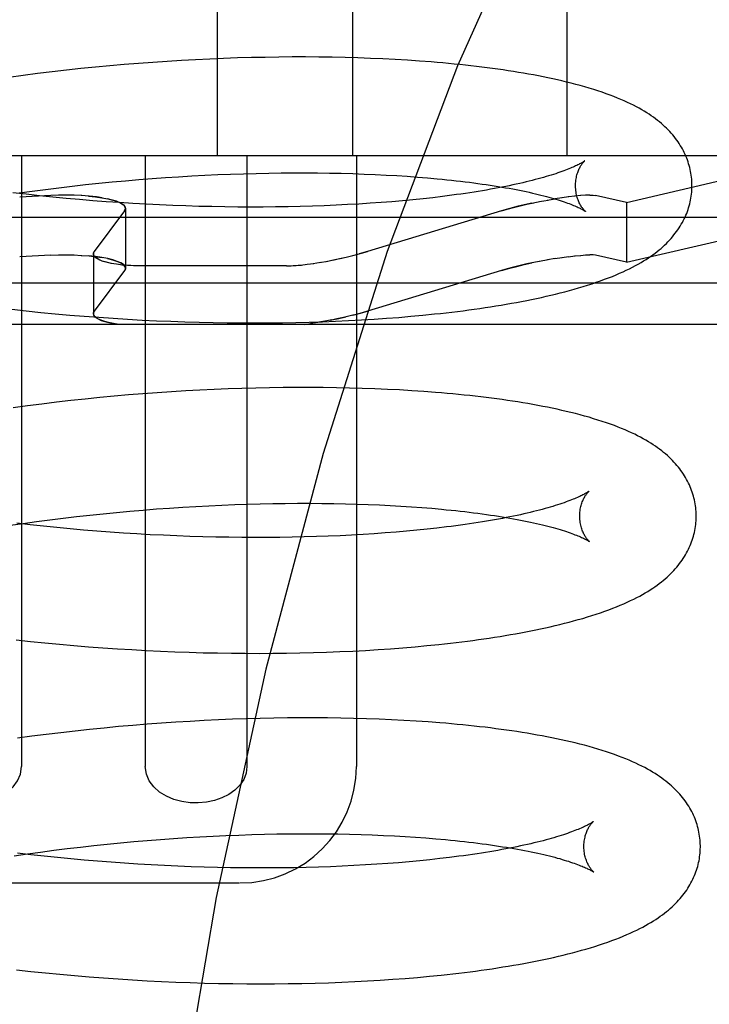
# Model space of a CAD drawing. Header units: inches. Extents: x 0 to 204, y 0 to 132.
# Tile 86 of 112: x 116.632 to 116.751, y 48.8 to 48.969. Entities that reach past the tile are written whole.
import ezdxf

# ---------------------------------------------------------------- set-up
doc = ezdxf.new("R2010")
doc.units = ezdxf.units.IN
doc.header["$LTSCALE"] = 11.243375
doc.header["$MEASUREMENT"] = 0
doc.linetypes.add('HIDDEN', pattern=[0.2, 0.1, -0.1])
doc.layers.add('DEFAULT_2', color=8, linetype='HIDDEN')

msp = doc.modelspace()

# ---------------------------------------------------------------- linework, layer by layer
at = {"layer": 'DEFAULT_2', "color": 8, "linetype": 'HIDDEN'}
for p, q in [((116.66613, 49.10209), (116.66613, 48.94584)), ((116.68942, 49.10209), (116.68942, 48.94584)), ((116.72618, 49.10209), (116.72618, 48.94584)), ((116.65512, 48.96188), (116.65266, 48.9617)), ((116.65757, 48.96205), (116.65512, 48.96188)), ((116.66002, 48.9622), (116.65757, 48.96205)), ((116.66245, 48.96233), (116.66002, 48.9622)), ((116.66487, 48.96245), (116.66245, 48.96233)), ((116.66727, 48.96255), (116.66487, 48.96245)), ((116.66967, 48.96263), (116.66727, 48.96255)), ((116.67204, 48.96269), (116.66967, 48.96263)), ((116.6744, 48.96274), (116.67204, 48.96269)), ((116.67674, 48.96278), (116.6744, 48.96274)), ((116.67906, 48.9628), (116.67674, 48.96278)), ((116.68135, 48.9628), (116.67906, 48.9628)), ((116.68363, 48.96278), (116.68135, 48.9628)), ((116.68588, 48.96275), (116.68363, 48.96278)), ((116.68811, 48.96271), (116.68588, 48.96275)), ((116.69031, 48.96264), (116.68811, 48.96271)), ((116.69248, 48.96257), (116.69031, 48.96264)), ((116.69463, 48.96247), (116.69248, 48.96257)), ((116.69674, 48.96237), (116.69463, 48.96247)), ((116.69883, 48.96224), (116.69674, 48.96237)), ((116.70089, 48.9621), (116.69883, 48.96224)), ((116.63779, 48.96025), (116.63531, 48.95994)), ((116.64028, 48.96053), (116.63779, 48.96025)), ((116.64276, 48.9608), (116.64028, 48.96053)), ((116.64524, 48.96105), (116.64276, 48.9608)), ((116.64772, 48.96128), (116.64524, 48.96105)), ((116.65019, 48.9615), (116.64772, 48.96128)), ((116.65266, 48.9617), (116.65019, 48.9615)), ((116.63283, 48.95962), (116.63036, 48.95929)), ((116.63531, 48.95994), (116.63283, 48.95962)), ((116.77082, 48.94584), (116.51555, 48.94584)), ((116.63257, 48.94584), (116.63257, 48.84084)), ((116.6538, 48.94584), (116.6538, 48.84084)), ((116.67127, 48.94584), (116.67127, 48.84084)), ((116.69006, 48.94584), (116.69006, 48.84084)), ((116.73646, 48.93778), (116.77082, 48.94584)), ((116.64813, 48.94133), (116.65042, 48.94154)), ((116.65042, 48.94154), (116.65271, 48.94173)), ((116.65271, 48.94173), (116.65499, 48.94191)), ((116.65499, 48.94191), (116.65726, 48.94207)), ((116.65726, 48.94207), (116.65953, 48.94222)), ((116.65953, 48.94222), (116.66178, 48.94236)), ((116.66178, 48.94236), (116.66402, 48.94248)), ((116.66402, 48.94248), (116.66625, 48.94258)), ((116.66625, 48.94258), (116.66847, 48.94267)), ((116.66847, 48.94267), (116.67066, 48.94274)), ((116.67066, 48.94274), (116.67284, 48.9428)), ((116.67284, 48.9428), (116.675, 48.94284)), ((116.675, 48.94284), (116.67714, 48.94287)), ((116.67714, 48.94287), (116.67925, 48.94289)), ((116.67925, 48.94289), (116.68134, 48.94289)), ((116.68134, 48.94289), (116.68341, 48.94287)), ((116.68341, 48.94287), (116.68545, 48.94285)), ((116.68545, 48.94285), (116.68745, 48.94281)), ((116.68745, 48.94281), (116.68943, 48.94275)), ((116.68943, 48.94275), (116.69138, 48.94269)), ((116.69138, 48.94269), (116.69329, 48.94261)), ((116.69329, 48.94261), (116.69516, 48.94251)), ((116.69516, 48.94251), (116.697, 48.94241)), ((116.697, 48.94241), (116.6988, 48.94229)), ((116.6988, 48.94229), (116.70056, 48.94216)), ((116.70056, 48.94216), (116.70228, 48.94202)), ((116.63214, 48.93943), (116.63441, 48.93975)), ((116.63441, 48.93975), (116.63669, 48.94005)), ((116.63669, 48.94005), (116.63897, 48.94033)), ((116.63897, 48.94033), (116.64126, 48.94061)), ((116.64126, 48.94061), (116.64355, 48.94086)), ((116.64355, 48.94086), (116.64584, 48.9411)), ((116.64584, 48.9411), (116.64813, 48.94133)), ((116.63335, 48.9392), (116.63108, 48.93946)), ((116.63761, 48.939), (116.63224, 48.93872)), ((116.63563, 48.93895), (116.63335, 48.9392)), ((116.63792, 48.93871), (116.63563, 48.93895)), ((116.63892, 48.93905), (116.63761, 48.939)), ((116.64021, 48.93849), (116.63792, 48.93871)), ((116.64025, 48.93907), (116.63888, 48.93905)), ((116.6416, 48.93904), (116.64019, 48.93906)), ((116.6425, 48.93829), (116.64021, 48.93849)), ((116.64292, 48.93898), (116.64149, 48.93904)), ((116.6448, 48.9381), (116.6425, 48.93829)), ((116.6471, 48.93793), (116.6448, 48.9381)), ((116.64641, 48.9386), (116.64541, 48.93875)), ((116.69799, 48.93809), (116.69618, 48.93793)), ((116.69977, 48.93826), (116.69799, 48.93809)), ((116.70151, 48.93844), (116.69977, 48.93826)), ((116.7032, 48.93862), (116.70151, 48.93844)), ((116.70485, 48.93882), (116.7032, 48.93862)), ((116.72153, 48.93795), (116.723, 48.93822)), ((116.72285, 48.9382), (116.72419, 48.93842)), ((116.72539, 48.93861), (116.72415, 48.93842)), ((116.72657, 48.93877), (116.72533, 48.9386)), ((116.72765, 48.93889), (116.72641, 48.93875)), ((116.72863, 48.93899), (116.72752, 48.93888)), ((116.72947, 48.93904), (116.72853, 48.93898)), ((116.73018, 48.93906), (116.72941, 48.93904)), ((116.73646, 48.93778), (116.73112, 48.939)), ((116.65026, 48.93637), (116.64504, 48.92937)), ((116.64939, 48.93777), (116.6471, 48.93793)), ((116.65168, 48.93762), (116.64939, 48.93777)), ((116.65041, 48.93678), (116.65041, 48.92651)), ((116.65397, 48.93749), (116.65168, 48.93762)), ((116.65625, 48.93738), (116.65397, 48.93749)), ((116.65852, 48.93728), (116.65625, 48.93738)), ((116.66078, 48.9372), (116.65852, 48.93728)), ((116.66303, 48.93713), (116.66078, 48.9372)), ((116.66526, 48.93708), (116.66303, 48.93713)), ((116.66749, 48.93704), (116.66526, 48.93708)), ((116.66969, 48.93701), (116.66749, 48.93704)), ((116.67188, 48.937), (116.66969, 48.93701)), ((116.67405, 48.93701), (116.67188, 48.937)), ((116.6762, 48.93702), (116.67405, 48.93701)), ((116.67832, 48.93706), (116.6762, 48.93702)), ((116.68042, 48.9371), (116.67832, 48.93706)), ((116.6825, 48.93716), (116.68042, 48.9371)), ((116.68455, 48.93723), (116.6825, 48.93716)), ((116.68657, 48.93732), (116.68455, 48.93723)), ((116.68855, 48.93742), (116.68657, 48.93732)), ((116.69051, 48.93753), (116.68855, 48.93742)), ((116.69244, 48.93765), (116.69051, 48.93753)), ((116.71498, 48.93637), (116.69196, 48.92937)), ((116.69433, 48.93779), (116.69244, 48.93765)), ((116.69618, 48.93793), (116.69433, 48.93779)), ((116.71641, 48.93678), (116.71498, 48.93637)), ((116.7202, 48.93768), (116.72178, 48.938)), ((116.73646, 48.93778), (116.73646, 48.92751)), ((116.76943, 48.93524), (116.51693, 48.93524)), ((116.73646, 48.92751), (116.76943, 48.93524)), ((116.63761, 48.92873), (116.63224, 48.92845)), ((116.63761, 48.92873), (116.63892, 48.92878)), ((116.63888, 48.92878), (116.64025, 48.92879)), ((116.64018, 48.92879), (116.6416, 48.92877)), ((116.64149, 48.92877), (116.64292, 48.92871)), ((116.64489, 48.92897), (116.64489, 48.91869)), ((116.64541, 48.92848), (116.64641, 48.92833)), ((116.68486, 48.92768), (116.68637, 48.92798)), ((116.69196, 48.92937), (116.69053, 48.92897)), ((116.72299, 48.92795), (116.72153, 48.92768)), ((116.72419, 48.92815), (116.72286, 48.92793)), ((116.72415, 48.92815), (116.7254, 48.92834)), ((116.72533, 48.92833), (116.72657, 48.9285)), ((116.72641, 48.92848), (116.72766, 48.92862)), ((116.72752, 48.92861), (116.72863, 48.92871)), ((116.72853, 48.92871), (116.72947, 48.92877)), ((116.72941, 48.92877), (116.73018, 48.92879)), ((116.73646, 48.92751), (116.73112, 48.92873)), ((116.67809, 48.9269), (116.65283, 48.9269)), ((116.68053, 48.92704), (116.68161, 48.92717)), ((116.68162, 48.92717), (116.68275, 48.92732)), ((116.68266, 48.92731), (116.68393, 48.92751)), ((116.68374, 48.92748), (116.68515, 48.92773)), ((116.71498, 48.9261), (116.71641, 48.92651)), ((116.72178, 48.92773), (116.7202, 48.92741)), ((116.65026, 48.9261), (116.64504, 48.9191)), ((116.71498, 48.9261), (116.69196, 48.9191)), ((116.80618, 48.92391), (116.48018, 48.92391)), ((116.6309, 48.91944), (116.63338, 48.91916)), ((116.63338, 48.91916), (116.63587, 48.91891)), ((116.63587, 48.91891), (116.63836, 48.91867)), ((116.63836, 48.91867), (116.64084, 48.91845)), ((116.64084, 48.91845), (116.64333, 48.91824)), ((116.64333, 48.91824), (116.64582, 48.91806)), ((116.64582, 48.91806), (116.6483, 48.91789)), ((116.6483, 48.91789), (116.65078, 48.91773)), ((116.65078, 48.91773), (116.65325, 48.91759)), ((116.68943, 48.9184), (116.69053, 48.91869)), ((116.69053, 48.91869), (116.69196, 48.9191)), ((116.69092, 48.91761), (116.69309, 48.91774)), ((116.69309, 48.91774), (116.69523, 48.91789)), ((116.69523, 48.91789), (116.69735, 48.91805)), ((116.69735, 48.91805), (116.69943, 48.91823)), ((116.69943, 48.91823), (116.70148, 48.91842)), ((116.70148, 48.91842), (116.7035, 48.91863)), ((116.79911, 48.91684), (116.48726, 48.91684)), ((116.65325, 48.91759), (116.65572, 48.91747)), ((116.65572, 48.91747), (116.65818, 48.91737)), ((116.65818, 48.91737), (116.66062, 48.91728)), ((116.66062, 48.91728), (116.66306, 48.91721)), ((116.66306, 48.91721), (116.66548, 48.91716)), ((116.66548, 48.91716), (116.66789, 48.91712)), ((116.66789, 48.91712), (116.67028, 48.9171)), ((116.67028, 48.9171), (116.67266, 48.91709)), ((116.67266, 48.91709), (116.67502, 48.9171)), ((116.67502, 48.9171), (116.67736, 48.91713)), ((116.67736, 48.91713), (116.67967, 48.91717)), ((116.67967, 48.91717), (116.68197, 48.91723)), ((116.68117, 48.91684), (116.68228, 48.91698)), ((116.68197, 48.91723), (116.68424, 48.9173)), ((116.68344, 48.91716), (116.68221, 48.91697)), ((116.68464, 48.91737), (116.6833, 48.91714)), ((116.68424, 48.9173), (116.68649, 48.91739)), ((116.68585, 48.9176), (116.68442, 48.91733)), ((116.68649, 48.91739), (116.68872, 48.91749)), ((116.68872, 48.91749), (116.69092, 48.91761)), ((116.67279, 48.9059), (116.67041, 48.90584)), ((116.67515, 48.90595), (116.67279, 48.9059)), ((116.67749, 48.90599), (116.67515, 48.90595)), ((116.6798, 48.90601), (116.67749, 48.90599)), ((116.6821, 48.90601), (116.6798, 48.90601)), ((116.68438, 48.90599), (116.6821, 48.90601)), ((116.68663, 48.90596), (116.68438, 48.90599)), ((116.68886, 48.90591), (116.68663, 48.90596)), ((116.69106, 48.90585), (116.68886, 48.90591)), ((116.64598, 48.90426), (116.6435, 48.90401)), ((116.64846, 48.90449), (116.64598, 48.90426)), ((116.65094, 48.90471), (116.64846, 48.90449)), ((116.65341, 48.90491), (116.65094, 48.90471)), ((116.65587, 48.90509), (116.65341, 48.90491)), ((116.65832, 48.90526), (116.65587, 48.90509)), ((116.66076, 48.90541), (116.65832, 48.90526)), ((116.6632, 48.90554), (116.66076, 48.90541)), ((116.66562, 48.90566), (116.6632, 48.90554)), ((116.66802, 48.90576), (116.66562, 48.90566)), ((116.67041, 48.90584), (116.66802, 48.90576)), ((116.69323, 48.90577), (116.69106, 48.90585)), ((116.69538, 48.90568), (116.69323, 48.90577)), ((116.69749, 48.90557), (116.69538, 48.90568)), ((116.69958, 48.90545), (116.69749, 48.90557)), ((116.70164, 48.90531), (116.69958, 48.90545)), ((116.63358, 48.90284), (116.6311, 48.9025)), ((116.63606, 48.90316), (116.63358, 48.90284)), ((116.63854, 48.90346), (116.63606, 48.90316)), ((116.64102, 48.90374), (116.63854, 48.90346)), ((116.6435, 48.90401), (116.64102, 48.90374)), ((116.66025, 48.88543), (116.6625, 48.88557)), ((116.6625, 48.88557), (116.66474, 48.88568)), ((116.66474, 48.88568), (116.66697, 48.88579)), ((116.66697, 48.88579), (116.66919, 48.88588)), ((116.66919, 48.88588), (116.67138, 48.88595)), ((116.67138, 48.88595), (116.67356, 48.88601)), ((116.67356, 48.88601), (116.67572, 48.88605)), ((116.67572, 48.88605), (116.67786, 48.88608)), ((116.67786, 48.88608), (116.67998, 48.8861)), ((116.67998, 48.8861), (116.68207, 48.8861)), ((116.68207, 48.8861), (116.68413, 48.88608)), ((116.68413, 48.88608), (116.68617, 48.88606)), ((116.68617, 48.88606), (116.68817, 48.88602)), ((116.68817, 48.88602), (116.69015, 48.88596)), ((116.69015, 48.88596), (116.6921, 48.88589)), ((116.6921, 48.88589), (116.69401, 48.88581)), ((116.69401, 48.88581), (116.69588, 48.88572)), ((116.69588, 48.88572), (116.69772, 48.88562)), ((116.69772, 48.88562), (116.69952, 48.8855)), ((116.64198, 48.88381), (116.64427, 48.88407)), ((116.64427, 48.88407), (116.64656, 48.88431)), ((116.64656, 48.88431), (116.64885, 48.88454)), ((116.64885, 48.88454), (116.65114, 48.88475)), ((116.65114, 48.88475), (116.65343, 48.88494)), ((116.65343, 48.88494), (116.65571, 48.88512)), ((116.65571, 48.88512), (116.65798, 48.88528)), ((116.65798, 48.88528), (116.66025, 48.88543)), ((116.69952, 48.8855), (116.70129, 48.88537)), ((116.70129, 48.88537), (116.70301, 48.88523)), ((116.6306, 48.88231), (116.63286, 48.88264)), ((116.63404, 48.88241), (116.63176, 48.88268)), ((116.63286, 48.88264), (116.63513, 48.88296)), ((116.63632, 48.88216), (116.63404, 48.88241)), ((116.63513, 48.88296), (116.63741, 48.88326)), ((116.63741, 48.88326), (116.63969, 48.88354)), ((116.63969, 48.88354), (116.64198, 48.88381)), ((116.6386, 48.88193), (116.63632, 48.88216)), ((116.64089, 48.88171), (116.6386, 48.88193)), ((116.64319, 48.8815), (116.64089, 48.88171)), ((116.64549, 48.88131), (116.64319, 48.8815)), ((116.64778, 48.88114), (116.64549, 48.88131)), ((116.65008, 48.88098), (116.64778, 48.88114)), ((116.65237, 48.88083), (116.65008, 48.88098)), ((116.65465, 48.8807), (116.65237, 48.88083)), ((116.65693, 48.88059), (116.65465, 48.8807)), ((116.6592, 48.88049), (116.65693, 48.88059)), ((116.66147, 48.88041), (116.6592, 48.88049)), ((116.68726, 48.88053), (116.68524, 48.88044)), ((116.68925, 48.88063), (116.68726, 48.88053)), ((116.69121, 48.88074), (116.68925, 48.88063)), ((116.69314, 48.88086), (116.69121, 48.88074)), ((116.69503, 48.88099), (116.69314, 48.88086)), ((116.69688, 48.88114), (116.69503, 48.88099)), ((116.6987, 48.8813), (116.69688, 48.88114)), ((116.70047, 48.88147), (116.6987, 48.8813)), ((116.70221, 48.88164), (116.70047, 48.88147)), ((116.7039, 48.88183), (116.70221, 48.88164)), ((116.70556, 48.88203), (116.7039, 48.88183)), ((116.66372, 48.88034), (116.66147, 48.88041)), ((116.66595, 48.88029), (116.66372, 48.88034)), ((116.66818, 48.88025), (116.66595, 48.88029)), ((116.67038, 48.88022), (116.66818, 48.88025)), ((116.67257, 48.88021), (116.67038, 48.88022)), ((116.67474, 48.88022), (116.67257, 48.88021)), ((116.67689, 48.88023), (116.67474, 48.88022)), ((116.67902, 48.88027), (116.67689, 48.88023)), ((116.68112, 48.88031), (116.67902, 48.88027)), ((116.68319, 48.88037), (116.68112, 48.88031)), ((116.68524, 48.88044), (116.68319, 48.88037)), ((116.63161, 48.86265), (116.63409, 48.86237)), ((116.63409, 48.86237), (116.63658, 48.86212)), ((116.63658, 48.86212), (116.63906, 48.86188)), ((116.63906, 48.86188), (116.64155, 48.86166)), ((116.64155, 48.86166), (116.64404, 48.86145)), ((116.64404, 48.86145), (116.64653, 48.86127)), ((116.64653, 48.86127), (116.64901, 48.86109)), ((116.64901, 48.86109), (116.65149, 48.86094)), ((116.65149, 48.86094), (116.65396, 48.8608)), ((116.65396, 48.8608), (116.65643, 48.86068)), ((116.65643, 48.86068), (116.65889, 48.86058)), ((116.65889, 48.86058), (116.66133, 48.86049)), ((116.66133, 48.86049), (116.66377, 48.86042)), ((116.66377, 48.86042), (116.66619, 48.86037)), ((116.66619, 48.86037), (116.6686, 48.86033)), ((116.6686, 48.86033), (116.67099, 48.86031)), ((116.67099, 48.86031), (116.67337, 48.8603)), ((116.67337, 48.8603), (116.67573, 48.86031)), ((116.67573, 48.86031), (116.67807, 48.86034)), ((116.67807, 48.86034), (116.68038, 48.86038)), ((116.68038, 48.86038), (116.68268, 48.86044)), ((116.68268, 48.86044), (116.68496, 48.86051)), ((116.68496, 48.86051), (116.68721, 48.8606)), ((116.68721, 48.8606), (116.68943, 48.8607)), ((116.68943, 48.8607), (116.69163, 48.86082)), ((116.69163, 48.86082), (116.6938, 48.86095)), ((116.6938, 48.86095), (116.69594, 48.8611)), ((116.69594, 48.8611), (116.69806, 48.86126)), ((116.69806, 48.86126), (116.70014, 48.86144)), ((116.70014, 48.86144), (116.70219, 48.86163)), ((116.70219, 48.86163), (116.70421, 48.86183)), ((116.65906, 48.84847), (116.65661, 48.8483)), ((116.6615, 48.84862), (116.65906, 48.84847)), ((116.66394, 48.84875), (116.6615, 48.84862)), ((116.66636, 48.84887), (116.66394, 48.84875)), ((116.66876, 48.84897), (116.66636, 48.84887)), ((116.67115, 48.84905), (116.66876, 48.84897)), ((116.67353, 48.84911), (116.67115, 48.84905)), ((116.67589, 48.84916), (116.67353, 48.84911)), ((116.67823, 48.8492), (116.67589, 48.84916)), ((116.68054, 48.84921), (116.67823, 48.8492)), ((116.68284, 48.84922), (116.68054, 48.84921)), ((116.68512, 48.8492), (116.68284, 48.84922)), ((116.68737, 48.84917), (116.68512, 48.8492)), ((116.68959, 48.84912), (116.68737, 48.84917)), ((116.6918, 48.84906), (116.68959, 48.84912)), ((116.69397, 48.84898), (116.6918, 48.84906)), ((116.69612, 48.84889), (116.69397, 48.84898)), ((116.69823, 48.84878), (116.69612, 48.84889)), ((116.70032, 48.84866), (116.69823, 48.84878)), ((116.70238, 48.84852), (116.70032, 48.84866)), ((116.63928, 48.84667), (116.6368, 48.84637)), ((116.64176, 48.84695), (116.63928, 48.84667)), ((116.64424, 48.84722), (116.64176, 48.84695)), ((116.64673, 48.84747), (116.64424, 48.84722)), ((116.6492, 48.84771), (116.64673, 48.84747)), ((116.65168, 48.84792), (116.6492, 48.84771)), ((116.65415, 48.84812), (116.65168, 48.84792)), ((116.65661, 48.8483), (116.65415, 48.84812)), ((116.63432, 48.84605), (116.63184, 48.84571)), ((116.6368, 48.84637), (116.63432, 48.84605)), ((116.65184, 48.82795), (116.65413, 48.82815)), ((116.65413, 48.82815), (116.65641, 48.82833)), ((116.65641, 48.82833), (116.65868, 48.82849)), ((116.65868, 48.82849), (116.66095, 48.82864)), ((116.66095, 48.82864), (116.6632, 48.82877)), ((116.6632, 48.82877), (116.66545, 48.82889)), ((116.66545, 48.82889), (116.66767, 48.829)), ((116.66767, 48.829), (116.66989, 48.82908)), ((116.66989, 48.82908), (116.67209, 48.82916)), ((116.67209, 48.82916), (116.67427, 48.82922)), ((116.67427, 48.82922), (116.67643, 48.82926)), ((116.67643, 48.82926), (116.67856, 48.82929)), ((116.67856, 48.82929), (116.68068, 48.82931)), ((116.68068, 48.82931), (116.68277, 48.82931)), ((116.68277, 48.82931), (116.68484, 48.82929)), ((116.68484, 48.82929), (116.68687, 48.82927)), ((116.68687, 48.82927), (116.68888, 48.82922)), ((116.68888, 48.82922), (116.69086, 48.82917)), ((116.69086, 48.82917), (116.6928, 48.8291)), ((116.6928, 48.8291), (116.69472, 48.82902)), ((116.69472, 48.82902), (116.69659, 48.82893)), ((116.69659, 48.82893), (116.69843, 48.82883)), ((116.69843, 48.82883), (116.70023, 48.82871)), ((116.70023, 48.82871), (116.702, 48.82858)), ((116.702, 48.82858), (116.70372, 48.82844)), ((116.63583, 48.82616), (116.63811, 48.82646)), ((116.63811, 48.82646), (116.64039, 48.82675)), ((116.64039, 48.82675), (116.64268, 48.82702)), ((116.64268, 48.82702), (116.64497, 48.82728)), ((116.64497, 48.82728), (116.64726, 48.82752)), ((116.64726, 48.82752), (116.64955, 48.82774)), ((116.64955, 48.82774), (116.65184, 48.82795)), ((116.6313, 48.82552), (116.63356, 48.82585)), ((116.63414, 48.82569), (116.63186, 48.82596)), ((116.63356, 48.82585), (116.63583, 48.82616)), ((116.63643, 48.82543), (116.63414, 48.82569)), ((116.63872, 48.82519), (116.63643, 48.82543)), ((116.64102, 48.82497), (116.63872, 48.82519)), ((116.64332, 48.82476), (116.64102, 48.82497)), ((116.64563, 48.82457), (116.64332, 48.82476)), ((116.70094, 48.82465), (116.69915, 48.82448)), ((116.70269, 48.82483), (116.70094, 48.82465)), ((116.7044, 48.82502), (116.70269, 48.82483)), ((116.70607, 48.82521), (116.7044, 48.82502)), ((116.64794, 48.82439), (116.64563, 48.82457)), ((116.65024, 48.82422), (116.64794, 48.82439)), ((116.65254, 48.82408), (116.65024, 48.82422)), ((116.65484, 48.82394), (116.65254, 48.82408)), ((116.65713, 48.82382), (116.65484, 48.82394)), ((116.65941, 48.82372), (116.65713, 48.82382)), ((116.66169, 48.82363), (116.65941, 48.82372)), ((116.66395, 48.82356), (116.66169, 48.82363)), ((116.6662, 48.8235), (116.66395, 48.82356)), ((116.66843, 48.82346), (116.6662, 48.8235)), ((116.67065, 48.82343), (116.66843, 48.82346)), ((116.67286, 48.82342), (116.67065, 48.82343)), ((116.67504, 48.82342), (116.67286, 48.82342)), ((116.6772, 48.82344), (116.67504, 48.82342)), ((116.67934, 48.82347), (116.6772, 48.82344)), ((116.68145, 48.82351), (116.67934, 48.82347)), ((116.68354, 48.82357), (116.68145, 48.82351)), ((116.68561, 48.82364), (116.68354, 48.82357)), ((116.68764, 48.82372), (116.68561, 48.82364)), ((116.68964, 48.82382), (116.68764, 48.82372)), ((116.69161, 48.82393), (116.68964, 48.82382)), ((116.69355, 48.82405), (116.69161, 48.82393)), ((116.69546, 48.82418), (116.69355, 48.82405)), ((116.69732, 48.82433), (116.69546, 48.82418)), ((116.69915, 48.82448), (116.69732, 48.82433)), ((116.61641, 48.82084), (116.66996, 48.82084)), ((116.63168, 48.80593), (116.63417, 48.80565)), ((116.63417, 48.80565), (116.63666, 48.80539)), ((116.63666, 48.80539), (116.63916, 48.80515)), ((116.63916, 48.80515), (116.64166, 48.80492)), ((116.64166, 48.80492), (116.64416, 48.80471)), ((116.64416, 48.80471), (116.64666, 48.80452)), ((116.64666, 48.80452), (116.64915, 48.80434)), ((116.64915, 48.80434), (116.65164, 48.80418)), ((116.69633, 48.80428), (116.69846, 48.80444)), ((116.69846, 48.80444), (116.70055, 48.80462)), ((116.70055, 48.80462), (116.70262, 48.80481)), ((116.70262, 48.80481), (116.70465, 48.80501)), ((116.65164, 48.80418), (116.65412, 48.80404)), ((116.65412, 48.80404), (116.6566, 48.80392)), ((116.6566, 48.80392), (116.65907, 48.80381)), ((116.65907, 48.80381), (116.66153, 48.80372)), ((116.66153, 48.80372), (116.66397, 48.80364)), ((116.66397, 48.80364), (116.66641, 48.80359)), ((116.66641, 48.80359), (116.66883, 48.80355)), ((116.66883, 48.80355), (116.67124, 48.80352)), ((116.67124, 48.80352), (116.67362, 48.80351)), ((116.67362, 48.80351), (116.676, 48.80352)), ((116.676, 48.80352), (116.67835, 48.80354)), ((116.67835, 48.80354), (116.68068, 48.80358)), ((116.68068, 48.80358), (116.68299, 48.80363)), ((116.68299, 48.80363), (116.68528, 48.8037)), ((116.68528, 48.8037), (116.68754, 48.80379)), ((116.68754, 48.80379), (116.68978, 48.80389)), ((116.68978, 48.80389), (116.69199, 48.80401)), ((116.69199, 48.80401), (116.69417, 48.80414)), ((116.69417, 48.80414), (116.69633, 48.80428))]:
    msp.add_line(p, q, dxfattribs=at)
for points in [[(116.83901, 49.10209), (116.82335, 49.10016), (116.80784, 49.09451), (116.79274, 49.08552), (116.77784, 49.07325), (116.763, 49.05758), (116.74842, 49.03856), (116.73415, 49.01607), (116.72044, 48.99029), (116.70744, 48.9613), (116.69536, 48.92935), (116.68434, 48.89468), (116.67451, 48.85757), (116.66601, 48.81833), (116.65892, 48.77729), (116.65333, 48.73478), (116.64929, 48.69117), (116.64685, 48.64683), (116.64604, 48.60209)], [(116.7477, 48.94085), (116.74769, 48.94113), (116.74768, 48.94147), (116.74765, 48.94181), (116.74762, 48.94214), (116.74757, 48.94247), (116.74752, 48.94281), (116.74746, 48.94314), (116.74739, 48.94347), (116.74732, 48.9438), (116.74723, 48.94413), (116.74713, 48.94445), (116.74703, 48.94478), (116.74692, 48.9451), (116.7468, 48.94542), (116.74667, 48.94574), (116.74653, 48.94606), (116.74638, 48.94637), (116.74622, 48.94668), (116.74606, 48.94699), (116.74588, 48.9473), (116.7457, 48.94761), (116.74551, 48.94792), (116.7453, 48.94822), (116.74509, 48.94852), (116.74487, 48.94882), (116.74464, 48.94911), (116.7444, 48.9494), (116.74415, 48.94969), (116.74389, 48.94998), (116.74362, 48.95026), (116.74334, 48.95055), (116.74305, 48.95082), (116.74275, 48.9511), (116.74244, 48.95137), (116.74211, 48.95164), (116.74178, 48.95191), (116.74143, 48.95217), (116.74108, 48.95244), (116.7407, 48.9527), (116.74032, 48.95296), (116.73992, 48.95322), (116.7395, 48.95347), (116.73907, 48.95373), (116.73862, 48.95399), (116.73815, 48.95424), (116.73765, 48.9545), (116.73715, 48.95475), (116.73661, 48.955), (116.73606, 48.95525), (116.73549, 48.9555), (116.7349, 48.95575), (116.73428, 48.956), (116.73364, 48.95624), (116.73297, 48.95649), (116.73228, 48.95673), (116.73156, 48.95697), (116.73082, 48.95721), (116.73006, 48.95744), (116.72929, 48.95767), (116.72851, 48.95789), (116.72773, 48.9581), (116.72695, 48.9583), (116.72616, 48.9585), (116.72537, 48.95869), (116.72458, 48.95887), (116.72378, 48.95905), (116.72297, 48.95922), (116.72215, 48.95939), (116.72132, 48.95955), (116.72048, 48.95971), (116.71963, 48.95986), (116.71877, 48.96001), (116.71791, 48.96016), (116.71703, 48.9603), (116.71615, 48.96044), (116.71526, 48.96057), (116.71436, 48.9607), (116.71346, 48.96083), (116.71254, 48.96095), (116.71162, 48.96106), (116.71069, 48.96118), (116.70974, 48.96129), (116.70879, 48.96139), (116.70783, 48.9615), (116.70687, 48.96159), (116.70589, 48.96169), (116.70491, 48.96178), (116.70391, 48.96187), (116.70291, 48.96195), (116.70089, 48.9621)], [(116.72929, 48.94497), (116.72928, 48.94496), (116.72927, 48.94494), (116.72924, 48.94493), (116.7292, 48.9449), (116.72916, 48.94487), (116.7291, 48.94483), (116.72904, 48.94479), (116.72896, 48.94474), (116.72887, 48.94468), (116.72877, 48.94463), (116.72866, 48.94456), (116.72854, 48.94449), (116.7284, 48.94442), (116.72825, 48.94434), (116.72809, 48.94426), (116.72791, 48.94417), (116.72772, 48.94408), (116.72752, 48.94398), (116.7273, 48.94388), (116.72707, 48.94378), (116.72682, 48.94368), (116.72655, 48.94357), (116.72628, 48.94346), (116.72598, 48.94334), (116.72567, 48.94323), (116.72535, 48.94311), (116.72501, 48.94299), (116.72466, 48.94287), (116.72429, 48.94274), (116.7239, 48.94262), (116.7235, 48.94249), (116.72308, 48.94236), (116.72265, 48.94224), (116.72221, 48.94211), (116.72175, 48.94198), (116.72127, 48.94185), (116.72078, 48.94172), (116.72027, 48.94159), (116.71975, 48.94146), (116.71922, 48.94132), (116.71867, 48.94119), (116.71811, 48.94106), (116.71753, 48.94094), (116.71693, 48.94081), (116.71633, 48.94068), (116.71571, 48.94055), (116.71507, 48.94043), (116.71443, 48.9403), (116.71377, 48.94018), (116.71309, 48.94006), (116.7124, 48.93994), (116.7117, 48.93982), (116.71099, 48.9397), (116.71027, 48.93958), (116.70953, 48.93947), (116.70878, 48.93936), (116.70802, 48.93924), (116.70724, 48.93914), (116.70646, 48.93903), (116.70566, 48.93893), (116.70485, 48.93882)], [(116.7277, 48.9406), (116.7277, 48.94084), (116.72771, 48.9411), (116.72773, 48.94135), (116.72776, 48.94161), (116.7278, 48.94185), (116.72784, 48.94208), (116.72789, 48.94231), (116.72795, 48.94253), (116.72801, 48.94273), (116.72807, 48.94293), (116.72814, 48.94312), (116.72821, 48.9433), (116.72828, 48.94346), (116.72835, 48.94362), (116.72843, 48.94377), (116.7285, 48.9439), (116.72857, 48.94403), (116.72864, 48.94415), (116.72871, 48.94426), (116.72878, 48.94436), (116.72884, 48.94445), (116.72891, 48.94453), (116.72896, 48.94461), (116.72902, 48.94468), (116.72907, 48.94474), (116.72912, 48.94479), (116.72916, 48.94484), (116.7292, 48.94487), (116.72923, 48.94491), (116.72926, 48.94493), (116.72928, 48.94495), (116.72929, 48.94496), (116.72929, 48.94497)], [(116.70228, 48.94202), (116.70396, 48.94187), (116.70479, 48.94179), (116.7056, 48.94171), (116.7064, 48.94163), (116.70719, 48.94154), (116.70796, 48.94145), (116.70873, 48.94136), (116.70948, 48.94127), (116.71022, 48.94117), (116.71095, 48.94107), (116.71167, 48.94097), (116.71237, 48.94087), (116.71306, 48.94077), (116.71374, 48.94066), (116.7144, 48.94056), (116.71506, 48.94045), (116.71569, 48.94034), (116.71632, 48.94023), (116.71693, 48.94012), (116.71752, 48.94), (116.7181, 48.93989), (116.71867, 48.93977), (116.71923, 48.93966), (116.71976, 48.93954), (116.72029, 48.93942), (116.7208, 48.9393), (116.72129, 48.93919), (116.72177, 48.93907), (116.72224, 48.93895), (116.72269, 48.93883), (116.72312, 48.93871), (116.72354, 48.9386), (116.72394, 48.93848), (116.72433, 48.93837), (116.72471, 48.93825), (116.72507, 48.93814), (116.72541, 48.93803), (116.72574, 48.93792), (116.72605, 48.93781), (116.72634, 48.9377), (116.72663, 48.9376), (116.72689, 48.9375), (116.72714, 48.9374), (116.72738, 48.9373), (116.7276, 48.93721), (116.72781, 48.93712), (116.728, 48.93703), (116.72818, 48.93695), (116.72835, 48.93687), (116.7285, 48.93679), (116.72864, 48.93672), (116.72876, 48.93666), (116.72888, 48.9366), (116.72898, 48.93654), (116.72907, 48.93649), (116.72914, 48.93644), (116.72921, 48.9364), (116.72927, 48.93636), (116.72931, 48.93633), (116.72935, 48.93631), (116.72938, 48.93629), (116.72938, 48.93628)], [(116.7035, 48.91863), (116.7045, 48.91873), (116.70549, 48.91885), (116.70647, 48.91896), (116.70744, 48.91908), (116.70841, 48.9192), (116.70936, 48.91933), (116.71031, 48.91946), (116.71125, 48.91959), (116.71218, 48.91973), (116.7131, 48.91987), (116.71401, 48.92002), (116.71492, 48.92017), (116.71581, 48.92032), (116.7167, 48.92047), (116.71758, 48.92063), (116.71845, 48.9208), (116.71931, 48.92097), (116.72016, 48.92114), (116.721, 48.92131), (116.72183, 48.92149), (116.72265, 48.92168), (116.72346, 48.92186), (116.72427, 48.92206), (116.72507, 48.92226), (116.72586, 48.92246), (116.72665, 48.92267), (116.72744, 48.92289), (116.72823, 48.92312), (116.72901, 48.92335), (116.72978, 48.92359), (116.73053, 48.92383), (116.73127, 48.92408), (116.732, 48.92433), (116.7327, 48.92459), (116.73337, 48.92484), (116.73403, 48.9251), (116.73466, 48.92536), (116.73527, 48.92563), (116.73586, 48.92589), (116.73642, 48.92615), (116.73697, 48.92642), (116.73749, 48.92668), (116.738, 48.92695), (116.73848, 48.92722), (116.73895, 48.92748), (116.73939, 48.92775), (116.73982, 48.92802), (116.74023, 48.92829), (116.74062, 48.92855), (116.741, 48.92882), (116.74137, 48.92909), (116.74172, 48.92936), (116.74206, 48.92964), (116.74238, 48.92991), (116.7427, 48.93019), (116.743, 48.93047), (116.7433, 48.93076), (116.74358, 48.93104), (116.74385, 48.93133), (116.74412, 48.93162), (116.74437, 48.93191), (116.74461, 48.93221), (116.74484, 48.93251), (116.74507, 48.93281), (116.74528, 48.93311), (116.74549, 48.93342), (116.74568, 48.93373), (116.74587, 48.93404), (116.74605, 48.93435), (116.74621, 48.93466), (116.74637, 48.93498), (116.74652, 48.93529), (116.74666, 48.93561), (116.74679, 48.93593), (116.74691, 48.93625), (116.74702, 48.93658), (116.74713, 48.9369), (116.74722, 48.93723), (116.74731, 48.93756), (116.74739, 48.93789), (116.74746, 48.93822), (116.74752, 48.93855), (116.74757, 48.93888), (116.74762, 48.93922), (116.74765, 48.93955), (116.74768, 48.93989), (116.74769, 48.94022), (116.7477, 48.94056), (116.7477, 48.94085)], [(116.72938, 48.93628), (116.72939, 48.93628), (116.7294, 48.93627), (116.7294, 48.93627), (116.72939, 48.93628), (116.72936, 48.9363), (116.72934, 48.93633), (116.72931, 48.93636), (116.72927, 48.9364), (116.72922, 48.93644), (116.72918, 48.93649), (116.72912, 48.93655), (116.72907, 48.93662), (116.729, 48.93669), (116.72894, 48.93677), (116.72887, 48.93686), (116.7288, 48.93696), (116.72873, 48.93707), (116.72866, 48.93719), (116.72858, 48.93731), (116.72851, 48.93745), (116.72843, 48.93759), (116.72835, 48.93774), (116.72828, 48.93791), (116.7282, 48.93809), (116.72813, 48.93827), (116.72806, 48.93847), (116.728, 48.93867), (116.72793, 48.93889), (116.72788, 48.93911), (116.72783, 48.93935), (116.72779, 48.93959), (116.72775, 48.93984), (116.72773, 48.9401), (116.72771, 48.94036), (116.7277, 48.9406)], [(116.64541, 48.93875), (116.6442, 48.93888), (116.64279, 48.93899)], [(116.64405, 48.93889), (116.64524, 48.93877), (116.64636, 48.93861), (116.64737, 48.93842), (116.64826, 48.9382), (116.64901, 48.93795), (116.64961, 48.93768), (116.65005, 48.93739), (116.65032, 48.93709), (116.65041, 48.93678)], [(116.65041, 48.93678), (116.65038, 48.93695), (116.65022, 48.93723), (116.64991, 48.9375), (116.64946, 48.93776), (116.64887, 48.938), (116.64816, 48.93822), (116.64733, 48.93842)], [(116.73014, 48.93907), (116.73071, 48.93905), (116.73112, 48.939)], [(116.65041, 48.93678), (116.6504, 48.93671), (116.65039, 48.93664), (116.65037, 48.93658), (116.65034, 48.93651), (116.6503, 48.93644), (116.65026, 48.93637)], [(116.65026, 48.93637), (116.6504, 48.93666), (116.65041, 48.93678)], [(116.71498, 48.93637), (116.71597, 48.93666), (116.71704, 48.93695), (116.71817, 48.93723), (116.71935, 48.9375), (116.72056, 48.93776)], [(116.7202, 48.93768), (116.71889, 48.93739), (116.71761, 48.93709), (116.71641, 48.93678)], [(116.64278, 48.92871), (116.6442, 48.92861), (116.64541, 48.92848)], [(116.65041, 48.92651), (116.65032, 48.92682), (116.65005, 48.92712), (116.64961, 48.92741), (116.649, 48.92768), (116.64825, 48.92793), (116.64736, 48.92815), (116.64635, 48.92834), (116.64524, 48.9285), (116.64404, 48.92862)], [(116.64489, 48.92896), (116.6449, 48.92908), (116.64504, 48.92937)], [(116.64504, 48.92937), (116.64499, 48.92931), (116.64496, 48.92924), (116.64493, 48.92917), (116.6449, 48.9291), (116.64489, 48.92903), (116.64489, 48.92897)], [(116.64888, 48.92717), (116.64803, 48.92731), (116.64726, 48.92748), (116.64658, 48.92768), (116.646, 48.9279), (116.64553, 48.92814), (116.64518, 48.9284), (116.64496, 48.92868), (116.64489, 48.92897)], [(116.64989, 48.92704), (116.64888, 48.92717), (116.64796, 48.92732), (116.64714, 48.92751), (116.64643, 48.92773), (116.64584, 48.92798), (116.64539, 48.92824), (116.64508, 48.92851), (116.64491, 48.9288), (116.64489, 48.92896)], [(116.64734, 48.92815), (116.64816, 48.92795), (116.64888, 48.92773), (116.64946, 48.92749), (116.64991, 48.92723), (116.65022, 48.92696), (116.65038, 48.92668), (116.65041, 48.92651)], [(116.68601, 48.9279), (116.68716, 48.92814), (116.6883, 48.9284), (116.68944, 48.92868), (116.69053, 48.92897)], [(116.68637, 48.92798), (116.68758, 48.92824), (116.68876, 48.92851), (116.6899, 48.9288), (116.69097, 48.92908), (116.69196, 48.92937)], [(116.73112, 48.92873), (116.73071, 48.92878), (116.73014, 48.92879)], [(116.65283, 48.9269), (116.65178, 48.92692), (116.65076, 48.92697), (116.64979, 48.92705)], [(116.65283, 48.9269), (116.65232, 48.9269), (116.65181, 48.92692), (116.65132, 48.92694), (116.65083, 48.92696), (116.65035, 48.927), (116.64989, 48.92704)], [(116.65041, 48.92651), (116.6504, 48.92639), (116.65026, 48.9261)], [(116.65026, 48.9261), (116.6503, 48.92617), (116.65034, 48.92624), (116.65037, 48.9263), (116.65039, 48.92637), (116.6504, 48.92644), (116.65041, 48.92651)], [(116.67809, 48.9269), (116.67886, 48.92692), (116.67971, 48.92697), (116.68063, 48.92705)], [(116.67809, 48.9269), (116.67845, 48.9269), (116.67883, 48.92692), (116.67923, 48.92694), (116.67965, 48.92696), (116.68008, 48.927), (116.68053, 48.92704)], [(116.72055, 48.92749), (116.71934, 48.92723), (116.71817, 48.92696), (116.71704, 48.92668), (116.71597, 48.92639), (116.71498, 48.9261)], [(116.71641, 48.92651), (116.71762, 48.92682), (116.71889, 48.92712), (116.7202, 48.92741)], [(116.64489, 48.91869), (116.64489, 48.91876), (116.6449, 48.91883), (116.64493, 48.9189), (116.64496, 48.91897), (116.64499, 48.91903), (116.64504, 48.9191)], [(116.64504, 48.9191), (116.6449, 48.91883), (116.64489, 48.91869)], [(116.64928, 48.91684), (116.64833, 48.91698), (116.64747, 48.91716), (116.64671, 48.91737), (116.64607, 48.9176), (116.64556, 48.91785), (116.64519, 48.91812), (116.64496, 48.9184), (116.64489, 48.91869)], [(116.64489, 48.91869), (116.6449, 48.91856), (116.64504, 48.91829), (116.6453, 48.91803), (116.6457, 48.91778), (116.64621, 48.91754), (116.64684, 48.91733), (116.64757, 48.91714), (116.64838, 48.91697)], [(116.68943, 48.9184), (116.68786, 48.91803), (116.68672, 48.91778), (116.68557, 48.91754)], [(116.68585, 48.9176), (116.68707, 48.91785), (116.68827, 48.91812)], [(116.69196, 48.9191), (116.69103, 48.91883), (116.69003, 48.91856), (116.68897, 48.91829)], [(116.74842, 48.88406), (116.74841, 48.88434), (116.7484, 48.88468), (116.74837, 48.88501), (116.74834, 48.88535), (116.7483, 48.88568), (116.74824, 48.88602), (116.74818, 48.88635), (116.74811, 48.88668), (116.74804, 48.88701), (116.74795, 48.88734), (116.74785, 48.88766), (116.74775, 48.88799), (116.74764, 48.88831), (116.74752, 48.88863), (116.74739, 48.88895), (116.74725, 48.88926), (116.7471, 48.88958), (116.74694, 48.88989), (116.74678, 48.8902), (116.7466, 48.89051), (116.74642, 48.89082), (116.74623, 48.89113), (116.74602, 48.89143), (116.74581, 48.89173), (116.74559, 48.89203), (116.74536, 48.89232), (116.74512, 48.89261), (116.74487, 48.8929), (116.74461, 48.89319), (116.74434, 48.89347), (116.74406, 48.89376), (116.74377, 48.89403), (116.74347, 48.89431), (116.74315, 48.89458), (116.74283, 48.89485), (116.7425, 48.89512), (116.74215, 48.89538), (116.74179, 48.89565), (116.74142, 48.89591), (116.74104, 48.89617), (116.74064, 48.89643), (116.74022, 48.89668), (116.73979, 48.89694), (116.73933, 48.8972), (116.73886, 48.89745), (116.73837, 48.89771), (116.73786, 48.89796), (116.73733, 48.89821), (116.73678, 48.89846), (116.73621, 48.89871), (116.73562, 48.89896), (116.735, 48.8992), (116.73437, 48.89945), (116.7337, 48.89969), (116.73301, 48.89993), (116.7323, 48.90017), (116.73156, 48.90041), (116.7308, 48.90064), (116.73003, 48.90087), (116.72925, 48.90109), (116.72848, 48.9013), (116.72769, 48.9015), (116.72691, 48.9017), (116.72612, 48.90189), (116.72533, 48.90207), (116.72453, 48.90225), (116.72371, 48.90242), (116.72289, 48.90259), (116.72206, 48.90275), (116.72122, 48.90291), (116.72037, 48.90307), (116.71952, 48.90322), (116.71865, 48.90336), (116.71778, 48.90351), (116.7169, 48.90364), (116.71601, 48.90378), (116.71511, 48.90391), (116.71421, 48.90403), (116.71329, 48.90415), (116.71237, 48.90427), (116.71143, 48.90438), (116.71049, 48.90449), (116.70954, 48.9046), (116.70858, 48.9047), (116.70762, 48.9048), (116.70664, 48.90489), (116.70566, 48.90498), (116.70466, 48.90507), (116.70366, 48.90515), (116.70164, 48.90531)], [(116.73001, 48.88817), (116.73, 48.88817), (116.72999, 48.88815), (116.72996, 48.88813), (116.72992, 48.88811), (116.72988, 48.88808), (116.72982, 48.88804), (116.72976, 48.888), (116.72968, 48.88795), (116.72959, 48.88789), (116.72949, 48.88783), (116.72938, 48.88777), (116.72926, 48.8877), (116.72912, 48.88763), (116.72897, 48.88755), (116.72881, 48.88746), (116.72863, 48.88738), (116.72844, 48.88729), (116.72824, 48.88719), (116.72802, 48.88709), (116.72778, 48.88699), (116.72754, 48.88689), (116.72727, 48.88678), (116.72699, 48.88667), (116.7267, 48.88655), (116.72639, 48.88644), (116.72607, 48.88632), (116.72573, 48.8862), (116.72537, 48.88607), (116.725, 48.88595), (116.72462, 48.88583), (116.72422, 48.8857), (116.7238, 48.88557), (116.72337, 48.88544), (116.72292, 48.88531), (116.72246, 48.88518), (116.72198, 48.88505), (116.72149, 48.88492), (116.72099, 48.88479), (116.72047, 48.88466), (116.71993, 48.88453), (116.71938, 48.8844), (116.71882, 48.88427), (116.71824, 48.88414), (116.71765, 48.88401), (116.71704, 48.88389), (116.71642, 48.88376), (116.71578, 48.88363), (116.71514, 48.88351), (116.71447, 48.88339), (116.7138, 48.88326), (116.71311, 48.88314), (116.71241, 48.88302), (116.7117, 48.88291), (116.71097, 48.88279), (116.71023, 48.88267), (116.70948, 48.88256), (116.70872, 48.88245), (116.70795, 48.88234), (116.70716, 48.88224), (116.70636, 48.88213), (116.70556, 48.88203)], [(116.72842, 48.8838), (116.72842, 48.88405), (116.72843, 48.88431), (116.72845, 48.88456), (116.72848, 48.88481), (116.72852, 48.88506), (116.72856, 48.88529), (116.72861, 48.88552), (116.72867, 48.88574), (116.72873, 48.88594), (116.72879, 48.88614), (116.72886, 48.88633), (116.72893, 48.88651), (116.729, 48.88667), (116.72908, 48.88683), (116.72915, 48.88698), (116.72922, 48.88711), (116.72929, 48.88724), (116.72936, 48.88736), (116.72943, 48.88747), (116.7295, 48.88757), (116.72956, 48.88766), (116.72963, 48.88774), (116.72968, 48.88782), (116.72974, 48.88788), (116.72979, 48.88795), (116.72984, 48.888), (116.72988, 48.88804), (116.72992, 48.88808), (116.72995, 48.88812), (116.72998, 48.88814), (116.73, 48.88816), (116.73001, 48.88817), (116.73001, 48.88818)], [(116.70301, 48.88523), (116.70468, 48.88508), (116.70551, 48.885), (116.70632, 48.88492), (116.70712, 48.88484), (116.70791, 48.88475), (116.70868, 48.88466), (116.70945, 48.88457), (116.7102, 48.88447), (116.71094, 48.88438), (116.71167, 48.88428), (116.71239, 48.88418), (116.71309, 48.88408), (116.71378, 48.88398), (116.71446, 48.88387), (116.71513, 48.88377), (116.71578, 48.88366), (116.71641, 48.88355), (116.71704, 48.88344), (116.71765, 48.88332), (116.71824, 48.88321), (116.71883, 48.8831), (116.71939, 48.88298), (116.71995, 48.88286), (116.72049, 48.88275), (116.72101, 48.88263), (116.72152, 48.88251), (116.72201, 48.88239), (116.72249, 48.88228), (116.72296, 48.88216), (116.72341, 48.88204), (116.72384, 48.88192), (116.72426, 48.88181), (116.72467, 48.88169), (116.72505, 48.88157), (116.72543, 48.88146), (116.72579, 48.88135), (116.72613, 48.88123), (116.72646, 48.88112), (116.72677, 48.88102), (116.72707, 48.88091), (116.72735, 48.8808), (116.72761, 48.8807), (116.72786, 48.8806), (116.7281, 48.88051), (116.72832, 48.88042), (116.72853, 48.88033), (116.72872, 48.88024), (116.7289, 48.88016), (116.72907, 48.88008), (116.72922, 48.88), (116.72936, 48.87993), (116.72948, 48.87987), (116.7296, 48.87981), (116.7297, 48.87975), (116.72979, 48.8797), (116.72986, 48.87965), (116.72993, 48.87961), (116.72999, 48.87957), (116.73003, 48.87954), (116.73007, 48.87952), (116.7301, 48.8795), (116.7301, 48.87949)], [(116.70421, 48.86183), (116.70521, 48.86194), (116.7062, 48.86205), (116.70718, 48.86217), (116.70816, 48.86229), (116.70912, 48.86241), (116.71008, 48.86254), (116.71102, 48.86267), (116.71196, 48.8628), (116.71289, 48.86294), (116.71381, 48.86308), (116.71473, 48.86323), (116.71563, 48.86337), (116.71653, 48.86353), (116.71741, 48.86368), (116.71829, 48.86384), (116.71916, 48.864), (116.72002, 48.86417), (116.72087, 48.86434), (116.72171, 48.86452), (116.72255, 48.8647), (116.72337, 48.86489), (116.72419, 48.86508), (116.725, 48.86527), (116.72579, 48.86547), (116.72659, 48.86567), (116.72738, 48.86588), (116.72816, 48.8661), (116.72895, 48.86632), (116.72973, 48.86656), (116.7305, 48.8668), (116.73125, 48.86704), (116.73199, 48.86729), (116.73271, 48.86754), (116.73341, 48.8678), (116.73409, 48.86805), (116.73475, 48.86831), (116.73538, 48.86857), (116.73599, 48.86883), (116.73658, 48.8691), (116.73714, 48.86936), (116.73769, 48.86963), (116.73821, 48.86989), (116.73872, 48.87016), (116.7392, 48.87043), (116.73967, 48.87069), (116.74011, 48.87096), (116.74054, 48.87123), (116.74095, 48.8715), (116.74134, 48.87176), (116.74172, 48.87203), (116.74209, 48.8723), (116.74244, 48.87257), (116.74278, 48.87285), (116.7431, 48.87312), (116.74342, 48.8734), (116.74372, 48.87368), (116.74402, 48.87397), (116.7443, 48.87425), (116.74457, 48.87454), (116.74484, 48.87483), (116.74509, 48.87512), (116.74533, 48.87542), (116.74556, 48.87572), (116.74579, 48.87602), (116.746, 48.87632), (116.74621, 48.87663), (116.7464, 48.87693), (116.74659, 48.87724), (116.74677, 48.87756), (116.74693, 48.87787), (116.74709, 48.87819), (116.74724, 48.8785), (116.74738, 48.87882), (116.74751, 48.87914), (116.74763, 48.87946), (116.74774, 48.87978), (116.74785, 48.88011), (116.74794, 48.88044), (116.74803, 48.88076), (116.74811, 48.88109), (116.74818, 48.88143), (116.74824, 48.88176), (116.74829, 48.88209), (116.74834, 48.88243), (116.74837, 48.88276), (116.7484, 48.8831), (116.74841, 48.88343), (116.74842, 48.88377), (116.74842, 48.88406)], [(116.7301, 48.87949), (116.73011, 48.87948), (116.73012, 48.87948), (116.73012, 48.87948), (116.73011, 48.87949), (116.73009, 48.87951), (116.73006, 48.87953), (116.73003, 48.87957), (116.72999, 48.8796), (116.72994, 48.87965), (116.7299, 48.8797), (116.72984, 48.87976), (116.72979, 48.87983), (116.72973, 48.8799), (116.72966, 48.87998), (116.72959, 48.88007), (116.72952, 48.88017), (116.72945, 48.88028), (116.72938, 48.88039), (116.7293, 48.88052), (116.72923, 48.88065), (116.72915, 48.8808), (116.72907, 48.88095), (116.729, 48.88112), (116.72892, 48.88129), (116.72885, 48.88148), (116.72878, 48.88168), (116.72872, 48.88188), (116.72865, 48.8821), (116.7286, 48.88232), (116.72855, 48.88256), (116.72851, 48.8828), (116.72847, 48.88305), (116.72845, 48.88331), (116.72843, 48.88357), (116.72842, 48.8838)], [(116.74914, 48.82727), (116.74913, 48.82755), (116.74912, 48.82789), (116.74909, 48.82822), (116.74906, 48.82856), (116.74902, 48.82889), (116.74896, 48.82923), (116.7489, 48.82956), (116.74883, 48.82989), (116.74876, 48.83022), (116.74867, 48.83055), (116.74857, 48.83087), (116.74847, 48.8312), (116.74836, 48.83152), (116.74824, 48.83184), (116.74811, 48.83216), (116.74797, 48.83247), (116.74782, 48.83279), (116.74766, 48.8331), (116.7475, 48.83341), (116.74732, 48.83372), (116.74714, 48.83403), (116.74695, 48.83433), (116.74674, 48.83464), (116.74653, 48.83494), (116.74631, 48.83524), (116.74608, 48.83553), (116.74584, 48.83582), (116.74559, 48.83611), (116.74533, 48.8364), (116.74506, 48.83668), (116.74478, 48.83696), (116.74449, 48.83724), (116.74419, 48.83752), (116.74387, 48.83779), (116.74355, 48.83806), (116.74322, 48.83833), (116.74287, 48.83859), (116.74251, 48.83886), (116.74214, 48.83912), (116.74176, 48.83938), (116.74136, 48.83963), (116.74094, 48.83989), (116.74051, 48.84015), (116.74005, 48.8404), (116.73958, 48.84066), (116.73909, 48.84091), (116.73858, 48.84117), (116.73805, 48.84142), (116.7375, 48.84167), (116.73693, 48.84192), (116.73633, 48.84217), (116.73572, 48.84242), (116.73508, 48.84266), (116.73442, 48.8429), (116.73373, 48.84314), (116.73303, 48.84338), (116.7323, 48.84361), (116.73155, 48.84384), (116.73079, 48.84407), (116.73002, 48.84429), (116.72923, 48.8445), (116.72844, 48.84471), (116.72765, 48.8449), (116.72685, 48.8451), (116.72605, 48.84528), (116.72524, 48.84546), (116.72443, 48.84563), (116.72361, 48.8458), (116.72279, 48.84596), (116.72196, 48.84612), (116.72111, 48.84627), (116.72026, 48.84642), (116.71939, 48.84657), (116.71852, 48.84671), (116.71764, 48.84685), (116.71675, 48.84698), (116.71585, 48.84711), (116.71494, 48.84724), (116.71403, 48.84736), (116.7131, 48.84748), (116.71217, 48.84759), (116.71123, 48.8477), (116.71028, 48.84781), (116.70932, 48.84791), (116.70835, 48.84801), (116.70738, 48.8481), (116.70639, 48.84819), (116.7054, 48.84828), (116.7044, 48.84836), (116.70238, 48.84852)], [(116.6151, 48.84084), (116.61526, 48.8397), (116.61565, 48.83864), (116.61632, 48.83765), (116.61719, 48.83677), (116.61823, 48.83603), (116.61941, 48.83545), (116.62068, 48.83501), (116.62204, 48.83472), (116.62344, 48.8346), (116.62487, 48.83464), (116.62629, 48.83484), (116.62765, 48.83521), (116.62894, 48.83576), (116.6301, 48.83647), (116.63111, 48.83737), (116.63189, 48.8384), (116.63236, 48.83956), (116.63257, 48.84084)], [(116.67127, 48.84084), (116.67111, 48.8397), (116.67072, 48.83864), (116.67005, 48.83765), (116.66918, 48.83677), (116.66814, 48.83603), (116.66696, 48.83545), (116.66569, 48.83501), (116.66433, 48.83472), (116.66292, 48.8346), (116.6615, 48.83464), (116.66008, 48.83484), (116.65872, 48.83521), (116.65743, 48.83576), (116.65627, 48.83647), (116.65526, 48.83737), (116.65448, 48.8384), (116.65401, 48.83956), (116.6538, 48.84084)], [(116.73074, 48.83138), (116.73073, 48.83138), (116.73072, 48.83137), (116.73069, 48.83135), (116.73066, 48.83133), (116.73062, 48.8313), (116.73057, 48.83127), (116.73051, 48.83123), (116.73044, 48.83118), (116.73036, 48.83113), (116.73026, 48.83107), (116.73016, 48.83101), (116.73004, 48.83095), (116.72992, 48.83087), (116.72977, 48.8308), (116.72962, 48.83072), (116.72945, 48.83064), (116.72927, 48.83055), (116.72908, 48.83046), (116.72887, 48.83036), (116.72865, 48.83026), (116.72841, 48.83016), (116.72816, 48.83005), (116.72789, 48.82995), (116.72761, 48.82984), (116.72732, 48.82972), (116.72701, 48.82961), (116.72668, 48.82949), (116.72634, 48.82937), (116.72598, 48.82925), (116.72561, 48.82912), (116.72523, 48.829), (116.72483, 48.82887), (116.72441, 48.82875), (116.72398, 48.82862), (116.72354, 48.82849), (116.72309, 48.82837)], [(116.72914, 48.82701), (116.72914, 48.82725), (116.72915, 48.82751), (116.72917, 48.82776), (116.7292, 48.82801), (116.72924, 48.82825), (116.72928, 48.82849), (116.72933, 48.82871), (116.72938, 48.82893), (116.72944, 48.82913), (116.72951, 48.82933), (116.72957, 48.82952), (116.72964, 48.82969), (116.72971, 48.82986), (116.72978, 48.83001), (116.72986, 48.83016), (116.72993, 48.8303), (116.73, 48.83042), (116.73007, 48.83054), (116.73014, 48.83065), (116.7302, 48.83075), (116.73027, 48.83084), (116.73033, 48.83093), (116.73039, 48.83101), (116.73045, 48.83108), (116.7305, 48.83114), (116.73055, 48.83119), (116.73059, 48.83124), (116.73063, 48.83128), (116.73066, 48.83131), (116.73069, 48.83134), (116.73071, 48.83136), (116.73073, 48.83138), (116.73073, 48.83138)], [(116.70372, 48.82844), (116.70539, 48.82829), (116.70622, 48.82821), (116.70703, 48.82813), (116.70783, 48.82804), (116.70862, 48.82796), (116.7094, 48.82787), (116.71016, 48.82778), (116.71092, 48.82768), (116.71166, 48.82759), (116.71239, 48.82749), (116.7131, 48.82739), (116.71381, 48.82729), (116.7145, 48.82719), (116.71517, 48.82708), (116.71584, 48.82698), (116.71649, 48.82687), (116.71713, 48.82676), (116.71775, 48.82665), (116.71836, 48.82653), (116.71896, 48.82642), (116.71954, 48.82631), (116.72011, 48.82619), (116.72066, 48.82607), (116.7212, 48.82596), (116.72173, 48.82584), (116.72224, 48.82572), (116.72273, 48.8256), (116.72321, 48.82549), (116.72368, 48.82537), (116.72413, 48.82525), (116.72456, 48.82513), (116.72498, 48.82502), (116.72538, 48.8249), (116.72577, 48.82478), (116.72615, 48.82467), (116.7265, 48.82456), (116.72685, 48.82444), (116.72717, 48.82433), (116.72749, 48.82422), (116.72778, 48.82412), (116.72806, 48.82401), (116.72833, 48.82391), (116.72858, 48.82381), (116.72882, 48.82372), (116.72904, 48.82363), (116.72925, 48.82354), (116.72944, 48.82345), (116.72962, 48.82337), (116.72978, 48.82329), (116.72994, 48.82321), (116.73008, 48.82314), (116.7302, 48.82308), (116.73031, 48.82301), (116.73042, 48.82296), (116.73051, 48.82291), (116.73058, 48.82286), (116.73065, 48.82282), (116.73071, 48.82278), (116.73075, 48.82275), (116.73079, 48.82273), (116.73082, 48.82271), (116.73082, 48.8227)], [(116.72309, 48.82837), (116.72263, 48.82824), (116.72213, 48.82811), (116.72162, 48.82798), (116.7211, 48.82785), (116.72056, 48.82772), (116.72, 48.82759), (116.71943, 48.82746), (116.71885, 48.82733), (116.71825, 48.8272), (116.71764, 48.82707), (116.71702, 48.82694), (116.71638, 48.82682), (116.71572, 48.82669), (116.71506, 48.82657), (116.71438, 48.82645), (116.71368, 48.82633), (116.71298, 48.82621), (116.71226, 48.82609), (116.71153, 48.82597), (116.71078, 48.82586), (116.71003, 48.82574), (116.70926, 48.82563), (116.70848, 48.82553), (116.70768, 48.82542), (116.70688, 48.82531), (116.70607, 48.82521)], [(116.73082, 48.8227), (116.73083, 48.82269), (116.73084, 48.82269), (116.73084, 48.82269), (116.73083, 48.8227), (116.73081, 48.82272), (116.73078, 48.82274), (116.73075, 48.82277), (116.73071, 48.82281), (116.73066, 48.82286), (116.73062, 48.82291), (116.73056, 48.82297), (116.73051, 48.82304), (116.73045, 48.82311), (116.73038, 48.82319), (116.73031, 48.82328), (116.73025, 48.82338), (116.73017, 48.82349), (116.7301, 48.8236), (116.73002, 48.82373), (116.72995, 48.82386), (116.72987, 48.82401), (116.72979, 48.82416), (116.72972, 48.82433), (116.72964, 48.8245), (116.72957, 48.82469), (116.7295, 48.82488), (116.72944, 48.82509), (116.72937, 48.82531), (116.72932, 48.82553), (116.72927, 48.82577), (116.72923, 48.82601), (116.72919, 48.82626), (116.72917, 48.82651), (116.72915, 48.82678), (116.72914, 48.82701)], [(116.72949, 48.80948), (116.73026, 48.80971), (116.73104, 48.80995), (116.73179, 48.81019), (116.73253, 48.81043), (116.73324, 48.81068), (116.73394, 48.81093), (116.73461, 48.81118), (116.73527, 48.81144), (116.7359, 48.8117), (116.73651, 48.81196), (116.7371, 48.81222), (116.73767, 48.81248), (116.73822, 48.81274), (116.73874, 48.813), (116.73925, 48.81327), (116.73973, 48.81353), (116.7402, 48.81379), (116.74065, 48.81406), (116.74108, 48.81432), (116.74149, 48.81458), (116.74188, 48.81485), (116.74226, 48.81511), (116.74263, 48.81538), (116.74298, 48.81565), (116.74332, 48.81592), (116.74365, 48.81619), (116.74397, 48.81646), (116.74428, 48.81674), (116.74457, 48.81701), (116.74486, 48.81729), (116.74513, 48.81758), (116.7454, 48.81786), (116.74565, 48.81815), (116.7459, 48.81844), (116.74614, 48.81873), (116.74636, 48.81903), (116.74658, 48.81933), (116.74679, 48.81963), (116.74699, 48.81993), (116.74718, 48.82023), (116.74736, 48.82054), (116.74753, 48.82085), (116.74769, 48.82116), (116.74785, 48.82147), (116.74799, 48.82178), (116.74813, 48.8221), (116.74825, 48.82241), (116.74837, 48.82273), (116.74848, 48.82305), (116.74858, 48.82337), (116.74868, 48.82369), (116.74876, 48.82402), (116.74884, 48.82434), (116.74891, 48.82467), (116.74897, 48.825), (116.74902, 48.82533), (116.74906, 48.82566), (116.74909, 48.82599), (116.74912, 48.82632), (116.74913, 48.82665), (116.74914, 48.82698), (116.74914, 48.82727)], [(116.70465, 48.80501), (116.70565, 48.80512), (116.70665, 48.80523), (116.70764, 48.80535), (116.70862, 48.80547), (116.70959, 48.80559), (116.71055, 48.80571), (116.7115, 48.80584), (116.71245, 48.80598), (116.71338, 48.80611), (116.71431, 48.80625), (116.71523, 48.8064), (116.71614, 48.80655), (116.71704, 48.8067), (116.71793, 48.80685), (116.71881, 48.80701), (116.71968, 48.80718), (116.72055, 48.80734), (116.72141, 48.80752), (116.72225, 48.80769), (116.72309, 48.80787), (116.72392, 48.80806), (116.72475, 48.80825), (116.72556, 48.80844), (116.72637, 48.80864), (116.72717, 48.80884), (116.72796, 48.80905), (116.72874, 48.80927), (116.72949, 48.80948)]]:
    msp.add_lwpolyline(points, dxfattribs=at)
msp.add_arc((116.67006, 48.84084), 0.02, 270, 360, dxfattribs=at)

doc.saveas('drawing.dxf')
